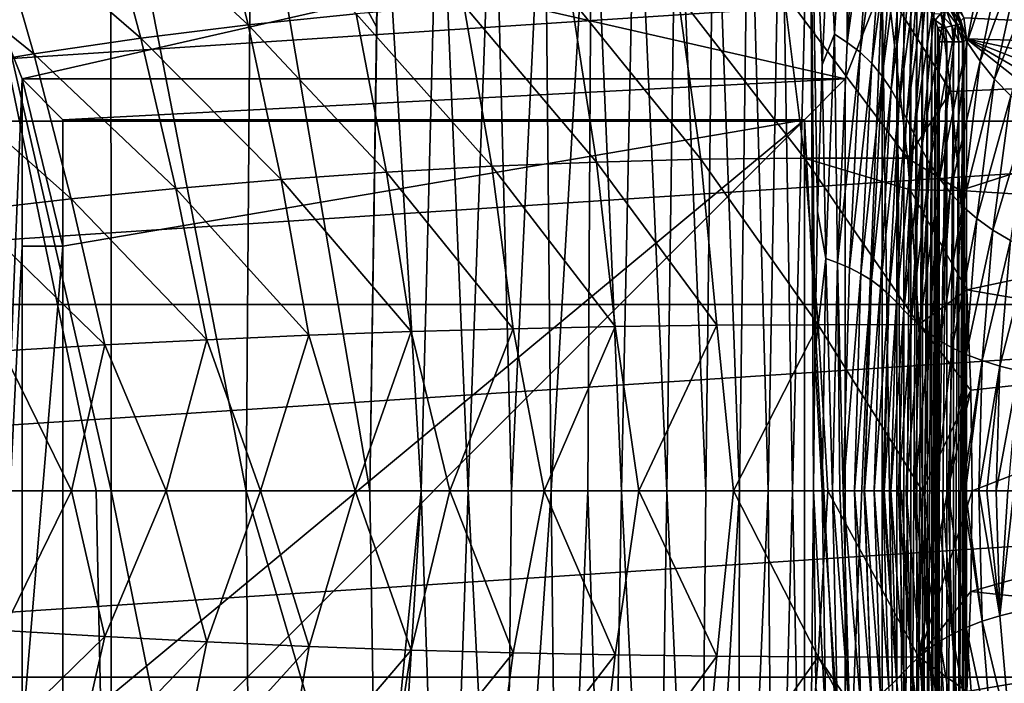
# Model space of a CAD drawing. Header units: metres. Extents: x -59 to 113, y -107 to 107.
# Tile 86 of 192: x -5 to 7, y -2 to 6. Entities that reach past the tile are written whole.
import ezdxf

# ---------------------------------------------------------------- set-up
doc = ezdxf.new("R2010")
doc.units = ezdxf.units.M
doc.layers.add('solid_20_382_333_XXX', color=7, linetype='CONTINUOUS')

msp = doc.modelspace()

# ---------------------------------------------------------------- linework, layer by layer
at = {"layer": 'solid_20_382_333_XXX'}
for points in [[(-2.232176, 8.532319, -61.717365), (-0.749808, 14.537844, -61.649658), (-0.695165, 5.681485, -61.710922)], [(-0.687864, 6.229946, -61.708481), (-0.695165, 5.681485, -61.710922), (-0.749808, 14.537844, -61.649658)], [(-5.91381, 8.532319, -61.726742), (-4.140665, 0, -61.749313), (-5.876567, 0, -61.750092)], [(-5.91381, 8.532319, -61.726742), (-3.957916, 0, -61.748997), (-4.140665, 0, -61.749313)], [(-5.91381, 8.532319, -61.726742), (-3.961087, 8.532319, -61.725414), (-3.957916, 0, -61.748997)], [(-3.961087, 8.532319, -61.725414), (-2.299573, 0, -61.742104), (-3.957916, 0, -61.748997)], [(-3.961087, 8.532319, -61.725414), (-2.232176, 8.532319, -61.717365), (-2.299573, 0, -61.742104)], [(-2.232176, 8.532319, -61.717365), (-0.78213, 0, -61.723938), (-2.299573, 0, -61.742104)], [(-2.232176, 8.532319, -61.717365), (-0.695165, 5.681485, -61.710922), (-0.78213, 0, -61.723938)], [(-0.659505, 8.50794, -61.696117), (-0.15432, 0, -61.709385), (-0.78213, 0, -61.723938)], [(-0.687864, 6.229946, -61.708481), (-0.659505, 8.50794, -61.696117), (-0.78213, 0, -61.723938)], [(0.062718, 8.532366, -61.676239), (-0.15432, 0, -61.709385), (-0.659505, 8.50794, -61.696117)], [(0.062718, 8.532366, -61.676239), (0.422651, 0, -61.689697), (-0.15432, 0, -61.709385)], [(0.735435, 8.532366, -61.647831), (0.422651, 0, -61.689697), (0.062718, 8.532366, -61.676239)], [(0.735435, 8.532366, -61.647831), (0.953947, 0, -61.664074), (0.422651, 0, -61.689697)], [(1.361336, 8.532366, -61.608665), (0.953947, 0, -61.664074), (0.735435, 8.532366, -61.647831)], [(1.361336, 8.532366, -61.608665), (1.443486, 0, -61.631847), (0.953947, 0, -61.664074)], [(1.942788, 8.532366, -61.556664), (1.443486, 0, -61.631847), (1.361336, 8.532366, -61.608665)], [(1.942788, 8.532366, -61.556664), (1.893933, 0, -61.59256), (1.443486, 0, -61.631847)], [(1.942788, 8.532366, -61.556664), (2.307336, 0, -61.546001), (1.893933, 0, -61.59256)], [(2.482159, 8.532366, -61.489742), (2.307336, 0, -61.546001), (1.942788, 8.532366, -61.556664)], [(2.482159, 8.532366, -61.489742), (2.861471, 0, -61.462654), (2.307336, 0, -61.546001)], [(2.981699, 8.532366, -61.405529), (2.861471, 0, -61.462654), (2.482159, 8.532366, -61.489742)], [(2.981699, 8.532366, -61.405529), (3.341004, 0, -61.36367), (2.861471, 0, -61.462654)], [(3.443386, 8.532366, -61.300972), (3.341004, 0, -61.36367), (2.981699, 8.532366, -61.405529)], [(3.443386, 8.532366, -61.300972), (3.752536, 0, -61.250778), (3.341004, 0, -61.36367)], [(3.869161, 8.532366, -61.17292), (3.752536, 0, -61.250778), (3.443386, 8.532366, -61.300972)], [(3.869161, 8.532366, -61.17292), (4.104082, 0, -61.126583), (3.752536, 0, -61.250778)], [(4.260967, 8.532366, -61.01823), (4.104082, 0, -61.126583), (3.869161, 8.532366, -61.17292)], [(4.260967, 8.532366, -61.01823), (4.404377, 0, -60.993828), (4.104082, 0, -61.126583)], [(4.620745, 8.532366, -60.833755), (4.404377, 0, -60.993828), (4.260967, 8.532366, -61.01823)], [(4.620745, 8.532366, -60.833755), (4.662276, 0, -60.854687), (4.404377, 0, -60.993828)], [(4.676368, 1.671723, -60.844517), (4.662276, 0, -60.854687), (4.620745, 8.532366, -60.833755)], [(4.710359, 3.424298, -60.818211), (4.676368, 1.671723, -60.844517), (4.620745, 8.532366, -60.833755)], [(4.768489, 5.22418, -60.771717), (4.710359, 3.424298, -60.818211), (4.620745, 8.532366, -60.833755)], [(4.85269, 7.037788, -60.701401), (4.768489, 5.22418, -60.771717), (4.620745, 8.532366, -60.833755)], [(4.917165, 5.599208, -60.67284), (4.85269, 7.037788, -60.701401), (5.072879, 8.251957, -60.532982)], [(4.917165, 5.599208, -60.67284), (5.072879, 8.251957, -60.532982), (5.075727, 5.498427, -60.569748)], [(5.072879, 8.251957, -60.532982), (5.245207, 8.112399, -60.414082), (5.075727, 5.498427, -60.569748)], [(5.075727, 5.498427, -60.569748), (5.245207, 8.112399, -60.414082), (5.411202, 7.943357, -60.298931)], [(5.075727, 5.498427, -60.569748), (5.411202, 7.943357, -60.298931), (5.23272, 5.377529, -60.466118)], [(5.23272, 5.377529, -60.466118), (5.411202, 7.943357, -60.298931), (5.559348, 7.748649, -60.196404)], [(5.23272, 5.377529, -60.466118), (5.559348, 7.748649, -60.196404), (5.376536, 5.239119, -60.370533)], [(5.376536, 5.239119, -60.370533), (5.559348, 7.748649, -60.196404), (5.687419, 7.532216, -60.109894)], [(6.287785, 6.005692, -59.846714), (6.740188, 7.649765, -59.561844), (6.409807, 5.749897, -59.819901)], [(6.409807, 5.749897, -59.819901), (6.740188, 7.649765, -59.561844), (6.894372, 7.337602, -59.537601)], [(-2.743186, 7.592177, 31.77519), (-4.084688, 7.375442, 31.738485), (-2.273633, 5.712402, 31.824383)], [(-2.743186, 7.592177, 31.77519), (-2.273633, 5.712402, 31.824383), (-0.951032, 5.847667, 31.860949)], [(5.376536, 5.239119, -60.370533), (5.687419, 7.532216, -60.109894), (5.503567, 5.085957, -60.286919)], [(5.503567, 5.085957, -60.286919), (5.687419, 7.532216, -60.109894), (5.796994, 7.297888, -60.04023)], [(5.540299, 6.540146, 14.8), (19.214075, 7.607193, 14.8), (20.015909, 5.1394, 14.8)], [(-4.084688, 7.375442, 31.738485), (-5.416942, 7.122816, 31.70034), (-3.593472, 5.548543, 31.786182)], [(-4.084688, 7.375442, 31.738485), (-3.593472, 5.548543, 31.786182), (-2.273633, 5.712402, 31.824383)], [(5.503567, 5.085957, -60.286919), (5.796994, 7.297888, -60.04023), (5.613694, 4.920604, -60.216969)], [(5.613694, 4.920604, -60.216969), (5.796994, 7.297888, -60.04023), (5.894618, 7.050087, -59.984795)], [(6.409807, 5.749897, -59.819901), (6.894372, 7.337602, -59.537601), (6.547829, 5.502957, -59.791893)], [(6.547829, 5.502957, -59.791893), (6.894372, 7.337602, -59.537601), (7.064649, 7.038932, -59.511726)], [(-5.416942, 7.122816, 31.70034), (-6.735368, 6.835881, 31.660927), (-4.906827, 5.357079, 31.746483)], [(-5.416942, 7.122816, 31.70034), (-4.906827, 5.357079, 31.746483), (-3.593472, 5.548543, 31.786182)], [(4.917165, 5.599208, -60.67284), (4.768489, 5.22418, -60.771717), (4.85269, 7.037788, -60.701401)], [(5.613694, 4.920604, -60.216969), (5.894618, 7.050087, -59.984795), (5.711762, 4.746059, -60.159149)], [(5.711762, 4.746059, -60.159149), (5.894618, 7.050087, -59.984795), (5.986961, 6.793032, -59.940701)], [(6.547829, 5.502957, -59.791893), (7.064649, 7.038932, -59.511726), (6.704335, 5.267737, -59.760834)], [(6.704335, 5.267737, -59.760834), (7.064649, 7.038932, -59.511726), (7.252957, 6.756781, -59.482353)], [(-6.735368, 6.835881, 31.660927), (-6.209942, 5.139242, 31.705433), (-4.906827, 5.357079, 31.746483)], [(5.711762, 4.746059, -60.159149), (5.986961, 6.793032, -59.940701), (5.80301, 4.565091, -60.111553)], [(5.80301, 4.565091, -60.111553), (5.986961, 6.793032, -59.940701), (6.079963, 6.530768, -59.904842)], [(10.686326, 6.774121, 32.091457), (6.199225, 6.105289, 32.029915), (10.849523, 5.089577, 32.136124)], [(-16.917538, 4.53318, 8.4), (16.917538, 4.53318, 8.4), (16.181108, 6.702573, 8.4)], [(-16.917538, 4.53318, 8.4), (16.181108, 6.702573, 8.4), (-16.181108, 6.702573, 8.4)], [(6.704335, 5.267737, -59.760834), (7.252957, 6.756781, -59.482353), (6.881977, 5.04701, -59.724834)], [(6.881977, 5.04701, -59.724834), (7.252957, 6.756781, -59.482353), (7.46094, 6.493872, -59.447895)], [(5.540299, 6.540146, 14.8), (20.015909, 5.1394, 14.8), (5.799235, 6.506042, 14.8)], [(5.80301, 4.565091, -60.111553), (6.079963, 6.530768, -59.904842), (5.892982, 4.380479, -60.071648)], [(5.892982, 4.380479, -60.071648), (6.079963, 6.530768, -59.904842), (6.178955, 6.267114, -59.874298)], [(5.799235, 6.506042, 14.8), (20.015909, 5.1394, 14.8), (6.040351, 6.406137, 14.8)], [(6.040351, 6.406137, 14.8), (20.015909, 5.1394, 14.8), (6.247313, 6.247313, 14.8)], [(6.881977, 5.04701, -59.724834), (7.46094, 6.493872, -59.447895), (7.08212, 4.843347, -59.682533)], [(-5.05, 5.05, 12.5), (-5.505294, -6.205191, 12.5), (-5.505278, 6.20519, 12.5)], [(-5.05, 5.05, 12.5), (-5.505278, 6.20519, 12.5), (0.000007, 6.205191, 12.5)], [(5.05, 5.05, 12.5), (-5.05, 5.05, 12.5), (0.000007, 6.205191, 12.5)], [(-0.78213, 0, -61.723938), (-0.695165, 5.681485, -61.710922), (-0.687864, 6.229946, -61.708481)], [(5.05, 5.05, 12.5), (0.000007, 6.205191, 12.5), (5.505294, 6.20519, 12.5)], [(5.05, -5.05, 12.5), (5.505294, 6.20519, 12.5), (5.505277, -6.205191, 12.5)], [(5.05, -5.05, 12.5), (5.05, 5.05, 12.5), (5.505294, 6.20519, 12.5)], [(5.505294, 6.20519, 12.5), (5.683978, -6.182008, 12.5), (5.505277, -6.205191, 12.5)], [(5.505294, 6.20519, 12.5), (5.683992, 6.182003, 12.5), (5.683978, -6.182008, 12.5)], [(5.683992, 6.182003, 12.5), (5.77121, -6.152723, 12.5), (5.683978, -6.182008, 12.5)], [(5.683992, 6.182003, 12.5), (5.771224, 6.152717, 12.5), (5.77121, -6.152723, 12.5)], [(5.892982, 4.380479, -60.071648), (6.178955, 6.267114, -59.874298), (5.987103, 4.194854, -60.036858)], [(5.987103, 4.194854, -60.036858), (6.178955, 6.267114, -59.874298), (6.287785, 6.005692, -59.846714)], [(6.247313, 6.247313, 14.8), (20.015909, 5.1394, 14.8), (6.406137, 6.040351, 14.8)], [(2.997885, 6.085259, 31.960253), (1.688245, 6.033546, 31.92893), (3.280665, 4.064789, 31.999832)], [(4.296169, 6.11022, 31.989737), (2.997885, 6.085259, 31.960253), (4.552671, 4.080415, 32.030056)], [(2.997885, 6.085259, 31.960253), (3.280665, 4.064789, 31.999832), (4.552671, 4.080415, 32.030056)], [(4.296169, 6.11022, 31.989737), (4.552671, 4.080415, 32.030056), (5.813365, 4.078732, 32.05846)], [(5.579572, 6.109039, 32.017334), (4.296169, 6.11022, 31.989737), (5.813365, 4.078732, 32.05846)], [(6.346568, 4.896701, 32.056824), (5.579572, 6.109039, 32.017334), (5.813365, 4.078732, 32.05846)], [(6.346568, 4.896701, 32.056824), (6.199225, 6.105289, 32.029915), (5.579572, 6.109039, 32.017334)], [(5.771224, 6.152717, 12.5), (5.854236, 6.112019, 12.5), (5.77121, -6.152723, 12.5)], [(5.854236, 6.112019, 12.5), (5.854223, -6.112026, 12.5), (5.77121, -6.152723, 12.5)], [(5.854236, 6.112019, 12.5), (5.931072, 6.060804, 12.5), (5.854223, -6.112026, 12.5)], [(5.931072, 6.060804, 12.5), (5.931062, -6.060812, 12.5), (5.854223, -6.112026, 12.5)], [(5.931072, 6.060804, 12.5), (6.000214, 6.000205, 12.5), (5.931062, -6.060812, 12.5)], [(10.849523, 5.089577, 32.136124), (6.199225, 6.105289, 32.029915), (6.346568, 4.896701, 32.056824)], [(0.370767, 5.954532, 31.895813), (-0.951032, 5.847667, 31.860949), (0.712844, 3.979037, 31.934076)], [(1.688245, 6.033546, 31.92893), (0.370767, 5.954532, 31.895813), (1.999885, 4.031144, 31.967827)], [(0.370767, 5.954532, 31.895813), (0.712844, 3.979037, 31.934076), (1.999885, 4.031144, 31.967827)], [(1.688245, 6.033546, 31.92893), (1.999885, 4.031144, 31.967827), (3.280665, 4.064789, 31.999832)], [(6.000214, 6.000205, 12.5), (6.000205, -6.000214, 12.5), (5.931062, -6.060812, 12.5)], [(5.987103, 4.194854, -60.036858), (6.287785, 6.005692, -59.846714), (6.08986, 4.010765, -60.004879)], [(6.000214, 6.000205, 12.5), (6.060812, 5.931062, 12.5), (6.000205, -6.000214, 12.5)], [(6.060812, 5.931062, 12.5), (6.060804, -5.931073, 12.5), (6.000205, -6.000214, 12.5)], [(6.060812, 5.931062, 12.5), (6.112026, 5.854223, 12.5), (6.060804, -5.931073, 12.5)], [(6.08986, 4.010765, -60.004879), (6.287785, 6.005692, -59.846714), (6.409807, 5.749897, -59.819901)], [(6.352986, 5.913523, 12.621282), (6.391844, 5.932235, 12.703585), (6.464614, 5.724254, 12.703585)], [(6.391844, 5.932235, 12.703585), (6.371172, 6.005203, 12.792849), (6.471062, 5.764063, 12.793589)], [(6.506042, 5.799235, 14.8), (6.471062, 5.764063, 12.793589), (6.371172, 6.005203, 12.792849)], [(6.464614, 5.724254, 12.703585), (6.391844, 5.932235, 12.703585), (6.471062, 5.764063, 12.793589)], [(6.406137, 6.040351, 14.8), (20.015909, 5.1394, 14.8), (6.506042, 5.799235, 14.8)], [(-0.951032, 5.847667, 31.860949), (-2.273633, 5.712402, 31.824383), (-0.577943, 3.908028, 31.898613)], [(-0.951032, 5.847667, 31.860949), (-0.577943, 3.908028, 31.898613), (0.712844, 3.979037, 31.934076)], [(6.112026, 5.854223, 12.5), (6.112019, -5.854236, 12.5), (6.060804, -5.931073, 12.5)], [(6.112026, 5.854223, 12.5), (6.152723, 5.77121, 12.5), (6.112019, -5.854236, 12.5)], [(6.218515, 5.848769, 12.51436), (6.152723, 5.77121, 12.5), (6.112026, 5.854223, 12.5)], [(6.218515, 5.848769, 12.51436), (6.277057, 5.681451, 12.51436), (6.152723, 5.77121, 12.5)], [(6.357982, 5.699919, 12.556123), (6.218515, 5.848769, 12.51436), (6.293301, 5.884782, 12.556123)], [(6.357982, 5.699919, 12.556123), (6.277057, 5.681451, 12.51436), (6.218515, 5.848769, 12.51436)], [(6.293301, 5.884782, 12.556123), (6.352986, 5.913523, 12.621282), (6.422566, 5.714658, 12.621282)], [(6.357982, 5.699919, 12.556123), (6.293301, 5.884782, 12.556123), (6.422566, 5.714658, 12.621282)], [(6.422566, 5.714658, 12.621282), (6.352986, 5.913523, 12.621282), (6.464614, 5.724254, 12.703585)], [(6.506042, 5.799235, 14.8), (6.540147, 5.540299, 14.8), (6.471062, 5.764063, 12.793589)], [(6.506042, 5.799235, 14.8), (20.015909, 5.1394, 14.8), (6.540147, 5.540299, 14.8)], [(-2.273633, 5.712402, 31.824383), (-3.593472, 5.548543, 31.786182), (-1.869962, 3.817675, 31.861473)], [(-2.273633, 5.712402, 31.824383), (-1.869962, 3.817675, 31.861473), (-0.577943, 3.908028, 31.898613)], [(6.08986, 4.010765, -60.004879), (6.409807, 5.749897, -59.819901), (6.20553, 3.830663, -59.973408)], [(6.152723, 5.77121, 12.5), (6.152717, -5.771224, 12.5), (6.112019, -5.854236, 12.5)], [(6.152723, 5.77121, 12.5), (6.182008, 5.683978, 12.5), (6.152717, -5.771224, 12.5)], [(6.182008, 5.683978, 12.5), (6.182003, -5.683992, 12.5), (6.152717, -5.771224, 12.5)], [(6.277057, 5.681451, 12.51436), (6.182008, 5.683978, 12.5), (6.152723, 5.77121, 12.5)], [(6.182008, 5.683978, 12.5), (6.205191, 5.505277, 12.5), (6.182003, -5.683992, 12.5)], [(6.296898, 5.505302, 12.51436), (6.205191, 5.505277, 12.5), (6.182008, 5.683978, 12.5)], [(6.277057, 5.681451, 12.51436), (6.296898, 5.505302, 12.51436), (6.182008, 5.683978, 12.5)], [(6.20553, 3.830663, -59.973408), (6.409807, 5.749897, -59.819901), (6.547829, 5.502957, -59.791893)], [(6.357982, 5.699919, 12.556123), (6.379902, 5.505298, 12.556124), (6.277057, 5.681451, 12.51436)], [(6.277057, 5.681451, 12.51436), (6.379902, 5.505298, 12.556124), (6.296898, 5.505302, 12.51436)], [(6.357982, 5.699919, 12.556123), (6.422566, 5.714658, 12.621282), (6.446146, 5.505295, 12.621282)], [(6.357982, 5.699919, 12.556123), (6.446146, 5.505295, 12.621282), (6.379902, 5.505298, 12.556124)], [(6.422566, 5.714658, 12.621282), (6.464614, 5.724254, 12.703585), (6.489275, 5.505293, 12.703585)], [(6.422566, 5.714658, 12.621282), (6.489275, 5.505293, 12.703585), (6.446146, 5.505295, 12.621282)], [(6.464614, 5.724254, 12.703585), (6.471062, 5.764063, 12.793589), (6.505145, 5.505297, 12.794765)], [(6.464614, 5.724254, 12.703585), (6.505145, 5.505297, 12.794765), (6.489275, 5.505293, 12.703585)], [(6.471062, 5.764063, 12.793589), (6.540147, 5.540299, 14.8), (6.505145, 5.505297, 12.794765)], [(4.812967, 2.850218, -60.757767), (4.768489, 5.22418, -60.771717), (4.917165, 5.599208, -60.67284)], [(4.812967, 2.850218, -60.757767), (4.917165, 5.599208, -60.67284), (4.956368, 2.79655, -60.6674)], [(4.917165, 5.599208, -60.67284), (5.075727, 5.498427, -60.569748), (4.956368, 2.79655, -60.6674)], [(-3.593472, 5.548543, 31.786182), (-4.906827, 5.357079, 31.746483), (-3.160657, 3.707811, 31.822708)], [(-3.593472, 5.548543, 31.786182), (-3.160657, 3.707811, 31.822708), (-1.869962, 3.817675, 31.861473)], [(4.956368, 2.79655, -60.6674), (5.075727, 5.498427, -60.569748), (5.23272, 5.377529, -60.466118)], [(6.205191, 5.505277, 12.5), (6.205191, -0.000008, 12.5), (6.182003, -5.683992, 12.5)], [(6.296898, 5.505302, 12.51436), (6.205191, -5.505294, 12.5), (6.205191, -0.000008, 12.5)], [(6.296898, 5.505302, 12.51436), (6.296898, -5.505303, 12.51436), (6.205191, -5.505294, 12.5)], [(6.296898, 5.505302, 12.51436), (6.205191, -0.000008, 12.5), (6.205191, 5.505277, 12.5)], [(6.20553, 3.830663, -59.973408), (6.547829, 5.502957, -59.791893), (6.337828, 3.656915, -59.940353)], [(6.296898, 5.505302, 12.51436), (6.379902, 5.505298, 12.556124), (6.296898, -5.505303, 12.51436)], [(6.379902, 5.505298, 12.556124), (6.379902, -5.505299, 12.556124), (6.296898, -5.505303, 12.51436)], [(6.337828, 3.656915, -59.940353), (6.547829, 5.502957, -59.791893), (6.704335, 5.267737, -59.760834)], [(6.379902, 5.505298, 12.556124), (6.446146, 5.505295, 12.621282), (6.379902, -5.505299, 12.556124)], [(6.446146, 5.505295, 12.621282), (6.446146, -5.505296, 12.621282), (6.379902, -5.505299, 12.556124)], [(6.446146, 5.505295, 12.621282), (6.489275, 5.505293, 12.703585), (6.446146, -5.505296, 12.621282)], [(6.489275, 5.505293, 12.703585), (6.489275, -5.505294, 12.703585), (6.446146, -5.505296, 12.621282)], [(6.505145, 5.505297, 12.794765), (6.505145, -5.505298, 12.794765), (6.489275, -5.505294, 12.703585)], [(6.489275, 5.505293, 12.703585), (6.505145, 5.505297, 12.794765), (6.489275, -5.505294, 12.703585)], [(6.505145, 5.505297, 12.794765), (6.540147, 5.540299, 14.8), (6.540147, -5.540299, 14.8)], [(6.505145, 5.505297, 12.794765), (6.540147, -5.540299, 14.8), (6.505145, -5.505298, 12.794765)], [(6.540147, 5.540299, 14.8), (20.015909, 5.1394, 14.8), (20.502197, 2.590372, 14.8)], [(6.540147, 5.540299, 14.8), (20.502197, 2.590372, 14.8), (20.665195, 0, 14.8)], [(6.540147, 5.540299, 14.8), (20.665195, 0, 14.8), (20.502197, -2.590372, 14.8)], [(6.540147, 5.540299, 14.8), (20.502197, -2.590372, 14.8), (20.015909, -5.139401, 14.8)], [(6.540147, 5.540299, 14.8), (20.015909, -5.139401, 14.8), (6.540147, -5.540299, 14.8)], [(-4.906827, 5.357079, 31.746483), (-6.209942, 5.139242, 31.705433), (-4.447339, 3.57912, 31.782419)], [(-4.906827, 5.357079, 31.746483), (-4.447339, 3.57912, 31.782419), (-3.160657, 3.707811, 31.822708)], [(4.956368, 2.79655, -60.6674), (5.23272, 5.377529, -60.466118), (5.103797, 2.73301, -60.572468)], [(5.103797, 2.73301, -60.572468), (5.23272, 5.377529, -60.466118), (5.376536, 5.239119, -60.370533)], [(4.812967, 2.850218, -60.757767), (4.710359, 3.424298, -60.818211), (4.768489, 5.22418, -60.771717)], [(5.103797, 2.73301, -60.572468), (5.376536, 5.239119, -60.370533), (5.243772, 2.660822, -60.481056)], [(5.243772, 2.660822, -60.481056), (5.376536, 5.239119, -60.370533), (5.503567, 5.085957, -60.286919)], [(6.337828, 3.656915, -59.940353), (6.704335, 5.267737, -59.760834), (6.489701, 3.491722, -59.903839)], [(6.489701, 3.491722, -59.903839), (6.704335, 5.267737, -59.760834), (6.881977, 5.04701, -59.724834)], [(-6.209942, 5.139242, 31.705433), (-5.727295, 3.432454, 31.740721), (-4.447339, 3.57912, 31.782419)], [(5.243772, 2.660822, -60.481056), (5.503567, 5.085957, -60.286919), (5.371265, 2.581392, -60.397663)], [(5.371265, 2.581392, -60.397663), (5.503567, 5.085957, -60.286919), (5.613694, 4.920604, -60.216969)], [(10.849523, 5.089577, 32.136124), (6.346568, 4.896701, 32.056824), (6.461351, 3.682934, 32.077789)], [(10.849523, 5.089577, 32.136124), (6.461351, 3.682934, 32.077789), (10.951387, 3.399041, 32.167759)], [(-5.05, 3, 12.5), (-5.505294, -6.205191, 12.5), (-5.05, 5.05, 12.5)], [(-4.55, 4.55, 13), (-5.05, 5.05, 12.5), (5.05, 5.05, 12.5)], [(-4.55, 3, 13), (-5.05, 3, 12.5), (-5.05, 5.05, 12.5)], [(-4.55, 3, 13), (-5.05, 5.05, 12.5), (-4.55, 4.55, 13)], [(-4.55, 4.55, 13), (5.05, 5.05, 12.5), (4.55, 4.55, 13)], [(4.55, 4.55, 13), (5.05, 5.05, 12.5), (5.05, -5.05, 12.5)], [(6.489701, 3.491722, -59.903839), (6.881977, 5.04701, -59.724834), (6.663949, 3.337242, -59.862045)], [(6.663949, 3.337242, -59.862045), (6.881977, 5.04701, -59.724834), (7.08212, 4.843347, -59.682533)], [(5.371265, 2.581392, -60.397663), (5.613694, 4.920604, -60.216969), (5.484319, 2.495867, -60.324917)], [(5.484319, 2.495867, -60.324917), (5.613694, 4.920604, -60.216969), (5.711762, 4.746059, -60.159149)], [(6.461351, 3.682934, 32.077789), (6.346568, 4.896701, 32.056824), (5.813365, 4.078732, 32.05846)], [(6.663949, 3.337242, -59.862045), (7.08212, 4.843347, -59.682533), (6.861078, 3.195504, -59.813957)], [(6.861078, 3.195504, -59.813957), (7.08212, 4.843347, -59.682533), (7.305067, 4.659338, -59.632854)], [(5.484319, 2.495867, -60.324917), (5.711762, 4.746059, -60.159149), (5.585868, 2.405736, -60.26252)], [(5.585868, 2.405736, -60.26252), (5.711762, 4.746059, -60.159149), (5.80301, 4.565091, -60.111553)], [(6.861078, 3.195504, -59.813957), (7.305067, 4.659338, -59.632854), (7.08014, 3.068558, -59.75898)], [(-17.36451, 2.286179, 8.4), (17.36451, 2.286179, 8.4), (16.917538, 4.53318, 8.4)], [(-17.36451, 2.286179, 8.4), (16.917538, 4.53318, 8.4), (-16.917538, 4.53318, 8.4)], [(4.55, 4.55, 14.8), (-4.55, -4.55, 14.8), (-4.55, -3, 14.8)], [(-4.55, 3, 14.8), (4.55, 4.55, 14.8), (-4.55, -3, 14.8)], [(4.55, 4.55, 14.8), (4.55, -4.55, 14.8), (-4.55, -4.55, 14.8)], [(-4.55, 4.55, 14.8), (4.55, 4.55, 13), (4.55, 4.55, 14.8)], [(-4.55, 4.55, 14.8), (4.55, 4.55, 14.8), (-4.55, 3, 14.8)], [(-4.55, 4.55, 14.8), (-4.55, 4.55, 13), (4.55, 4.55, 13)], [(-4.55, 4.55, 14.8), (-4.55, 3, 13), (-4.55, 4.55, 13)], [(-4.55, 4.55, 14.8), (-4.55, 3, 14.8), (-4.55, 3, 13)], [(4.55, 4.55, 13), (5.05, -5.05, 12.5), (4.55, -4.55, 13)], [(4.55, 4.55, 14.8), (4.55, -4.55, 13), (4.55, -4.55, 14.8)], [(4.55, 4.55, 13), (4.55, -4.55, 13), (4.55, 4.55, 14.8)], [(5.585868, 2.405736, -60.26252), (5.80301, 4.565091, -60.111553), (5.679528, 2.312241, -60.209702)], [(5.679528, 2.312241, -60.209702), (5.80301, 4.565091, -60.111553), (5.892982, 4.380479, -60.071648)], [(5.679528, 2.312241, -60.209702), (5.892982, 4.380479, -60.071648), (5.770356, 2.216747, -60.164574)], [(5.770356, 2.216747, -60.164574), (5.892982, 4.380479, -60.071648), (5.987103, 4.194854, -60.036858)], [(5.770356, 2.216747, -60.164574), (5.987103, 4.194854, -60.036858), (5.863804, 2.120518, -60.124931)], [(5.863804, 2.120518, -60.124931), (5.987103, 4.194854, -60.036858), (6.08986, 4.010765, -60.004879)], [(1.999885, 4.031144, 31.967827), (0.712844, 3.979037, 31.934076), (2.22784, 2.013236, 31.992191)], [(3.280665, 4.064789, 31.999832), (1.999885, 4.031144, 31.967827), (3.475063, 2.029548, 32.024147)], [(1.999885, 4.031144, 31.967827), (2.22784, 2.013236, 31.992191), (3.475063, 2.029548, 32.024147)], [(4.552671, 4.080415, 32.030056), (3.280665, 4.064789, 31.999832), (4.717328, 2.036807, 32.054447)], [(3.280665, 4.064789, 31.999832), (3.475063, 2.029548, 32.024147), (4.717328, 2.036807, 32.054447)], [(4.552671, 4.080415, 32.030056), (4.717328, 2.036807, 32.054447), (5.953118, 2.039259, 32.083042)], [(5.847445, 3.688251, 32.064453), (4.552671, 4.080415, 32.030056), (5.953118, 2.039259, 32.083042)], [(5.847445, 3.688251, 32.064453), (5.813365, 4.078732, 32.05846), (4.552671, 4.080415, 32.030056)], [(6.461351, 3.682934, 32.077789), (5.813365, 4.078732, 32.05846), (5.847445, 3.688251, 32.064453)], [(5.863804, 2.120518, -60.124931), (6.08986, 4.010765, -60.004879), (5.964952, 2.024812, -60.088516)], [(5.964952, 2.024812, -60.088516), (6.08986, 4.010765, -60.004879), (6.20553, 3.830663, -59.973408)], [(-0.577943, 3.908028, 31.898613), (-1.869962, 3.817675, 31.861473), (-0.276139, 1.952421, 31.923391)], [(0.712844, 3.979037, 31.934076), (-0.577943, 3.908028, 31.898613), (0.976995, 1.987613, 31.958599)], [(-0.577943, 3.908028, 31.898613), (-0.276139, 1.952421, 31.923391), (0.976995, 1.987613, 31.958599)], [(0.712844, 3.979037, 31.934076), (0.976995, 1.987613, 31.958599), (2.22784, 2.013236, 31.992191)], [(-1.869962, 3.817675, 31.861473), (-3.160657, 3.707811, 31.822708), (-1.530225, 1.907404, 31.886585)], [(-1.869962, 3.817675, 31.861473), (-1.530225, 1.907404, 31.886585), (-0.276139, 1.952421, 31.923391)], [(5.964952, 2.024812, -60.088516), (6.20553, 3.830663, -59.973408), (6.078887, 1.930866, -60.052879)], [(6.078887, 1.930866, -60.052879), (6.20553, 3.830663, -59.973408), (6.337828, 3.656915, -59.940353)], [(-3.160657, 3.707811, 31.822708), (-4.447339, 3.57912, 31.782419), (-2.783903, 1.852457, 31.848211)], [(-3.160657, 3.707811, 31.822708), (-2.783903, 1.852457, 31.848211), (-1.530225, 1.907404, 31.886585)], [(6.543562, 2.462914, 32.092804), (5.847445, 3.688251, 32.064453), (5.953118, 2.039259, 32.083042)], [(6.543562, 2.462914, 32.092804), (6.461351, 3.682934, 32.077789), (5.847445, 3.688251, 32.064453)], [(6.078887, 1.930866, -60.052879), (6.337828, 3.656915, -59.940353), (6.21006, 1.839888, -60.015755)], [(6.21006, 1.839888, -60.015755), (6.337828, 3.656915, -59.940353), (6.489701, 3.491722, -59.903839)], [(10.951387, 3.399041, 32.167759), (6.461351, 3.682934, 32.077789), (6.543562, 2.462914, 32.092804)], [(-4.447339, 3.57912, 31.782419), (-5.727295, 3.432454, 31.740721), (-4.035732, 1.787933, 31.808327)], [(-4.447339, 3.57912, 31.782419), (-4.035732, 1.787933, 31.808327), (-2.783903, 1.852457, 31.848211)], [(-5.727295, 3.432454, 31.740721), (-5.284257, 1.714269, 31.766994), (-4.035732, 1.787933, 31.808327)], [(4.812967, 2.850218, -60.757767), (4.676368, 1.671723, -60.844517), (4.710359, 3.424298, -60.818211)], [(6.21006, 1.839888, -60.015755), (6.489701, 3.491722, -59.903839), (6.361538, 1.75304, -59.97522)], [(6.361538, 1.75304, -59.97522), (6.489701, 3.491722, -59.903839), (6.663949, 3.337242, -59.862045)], [(10.951387, 3.399041, 32.167759), (6.543562, 2.462914, 32.092804), (10.991921, 1.702516, 32.186363)], [(6.361538, 1.75304, -59.97522), (6.663949, 3.337242, -59.862045), (6.535896, 1.671479, -59.929504)], [(6.535896, 1.671479, -59.929504), (6.663949, 3.337242, -59.862045), (6.861078, 3.195504, -59.813957)], [(6.535896, 1.671479, -59.929504), (6.861078, 3.195504, -59.813957), (6.7324, 1.596273, -59.877964)], [(6.7324, 1.596273, -59.877964), (6.861078, 3.195504, -59.813957), (7.08014, 3.068558, -59.75898)], [(6.7324, 1.596273, -59.877964), (7.08014, 3.068558, -59.75898), (6.948465, 1.528519, -59.820545)], [(6.948465, 1.528519, -59.820545), (7.08014, 3.068558, -59.75898), (7.31539, 2.95852, -59.698151)], [(-5.05, 3, 12.5), (-5.05, -3, 12.5), (-5.505294, -6.205191, 12.5)], [(-5.05, -3, 14.8), (-5.05, -3, 12.5), (-5.05, 3, 12.5)], [(-5.05, 3, 14.8), (-5.05, -3, 14.8), (-5.05, 3, 12.5)], [(-4.55, 3, 14.8), (-5.05, 3, 14.8), (-5.05, 3, 12.5)], [(-4.55, 3, 14.8), (-5.05, 3, 12.5), (-4.55, 3, 13)], [(-4.55, 3, 14.8), (-5.05, -3, 14.8), (-5.05, 3, 14.8)], [(-4.55, 3, 14.8), (-4.55, -3, 14.8), (-5.05, -3, 14.8)], [(6.948465, 1.528519, -59.820545), (7.31539, 2.95852, -59.698151), (7.176855, 1.469321, -59.758854)], [(4.812967, 2.850218, -60.757767), (4.768819, -0.000006, -60.790058), (4.676368, 1.671723, -60.844517)], [(4.812967, 2.850218, -60.757767), (4.895403, -0.000037, -60.71093), (4.768819, -0.000006, -60.790058)], [(4.812967, 2.850218, -60.757767), (4.956368, 2.79655, -60.6674), (4.895403, -0.000037, -60.71093)], [(4.956368, 2.79655, -60.6674), (4.983683, -0.000081, -60.654659), (4.895403, -0.000037, -60.71093)], [(4.956368, 2.79655, -60.6674), (5.026438, -0.00011, -60.627121), (4.983683, -0.000081, -60.654659)], [(4.956368, 2.79655, -60.6674), (5.103797, 2.73301, -60.572468), (5.026438, -0.00011, -60.627121)], [(5.103797, 2.73301, -60.572468), (5.243772, 2.660822, -60.481056), (5.026438, -0.00011, -60.627121)], [(5.243772, 2.660822, -60.481056), (5.163385, -0.000226, -60.538013), (5.026438, -0.00011, -60.627121)], [(5.243772, 2.660822, -60.481056), (5.371265, 2.581392, -60.397663), (5.163385, -0.000226, -60.538013)], [(5.284369, -0.000362, -60.458645), (5.163385, -0.000226, -60.538013), (5.371265, 2.581392, -60.397663)], [(5.371265, 2.581392, -60.397663), (5.288155, -0.000367, -60.456158), (5.284369, -0.000362, -60.458645)], [(5.371265, 2.581392, -60.397663), (5.484319, 2.495867, -60.324917), (5.288155, -0.000367, -60.456158)], [(5.484319, 2.495867, -60.324917), (5.404892, -0.000532, -60.379936), (5.288155, -0.000367, -60.456158)], [(5.484319, 2.495867, -60.324917), (5.585868, 2.405736, -60.26252), (5.404892, -0.000532, -60.379936)], [(6.593074, 1.235568, 32.101845), (6.543562, 2.462914, 32.092804), (5.953118, 2.039259, 32.083042)], [(10.991921, 1.702516, 32.186363), (6.543562, 2.462914, 32.092804), (6.593074, 1.235568, 32.101845)], [(5.585868, 2.405736, -60.26252), (5.511242, -0.000708, -60.312519), (5.404892, -0.000532, -60.379936)], [(5.585868, 2.405736, -60.26252), (5.526531, -0.000735, -60.303123), (5.511242, -0.000708, -60.312519)], [(5.585868, 2.405736, -60.26252), (5.679528, 2.312241, -60.209702), (5.526531, -0.000735, -60.303123)], [(5.679528, 2.312241, -60.209702), (5.608743, -0.000883, -60.254574), (5.526531, -0.000735, -60.303123)], [(5.679528, 2.312241, -60.209702), (5.770356, 2.216747, -60.164574), (5.608743, -0.000883, -60.254574)], [(17.36451, 2.286179, 8.4), (-17.51436, 0, 8.4), (17.51436, 0, 8.4)], [(-17.36451, 2.286179, 8.4), (-17.51436, 0, 8.4), (17.36451, 2.286179, 8.4)], [(5.770356, 2.216747, -60.164574), (5.70322, -0.001055, -60.204182), (5.608743, -0.000883, -60.254574)], [(5.770356, 2.216747, -60.164574), (5.863804, 2.120518, -60.124931), (5.70322, -0.001055, -60.204182)], [(5.863804, 2.120518, -60.124931), (5.800242, -0.001218, -60.159695), (5.70322, -0.001055, -60.204182)], [(5.863804, 2.120518, -60.124931), (5.964952, 2.024812, -60.088516), (5.800242, -0.001218, -60.159695)], [(-0.276139, 1.952421, 31.923391), (-1.530225, 1.907404, 31.886585), (-0.961785, -0.000003, 31.908506)], [(-0.276139, 1.952421, 31.923391), (-0.961785, -0.000003, 31.908506), (0.198316, -0.000003, 31.942316)], [(0.976995, 1.987613, 31.958599), (-0.276139, 1.952421, 31.923391), (0.198316, -0.000003, 31.942316)], [(0.976995, 1.987613, 31.958599), (0.198316, -0.000003, 31.942316), (1.358451, -0.000003, 31.974781)], [(2.22784, 2.013236, 31.992191), (0.976995, 1.987613, 31.958599), (1.358451, -0.000003, 31.974781)], [(2.22784, 2.013236, 31.992191), (1.358451, -0.000003, 31.974781), (2.518621, -0.000003, 32.005898)], [(3.475063, 2.029548, 32.024147), (2.22784, 2.013236, 31.992191), (2.518621, -0.000003, 32.005898)], [(3.475063, 2.029548, 32.024147), (2.518621, -0.000003, 32.005898), (3.678823, -0.000003, 32.035667)], [(4.717328, 2.036807, 32.054447), (3.475063, 2.029548, 32.024147), (3.678823, -0.000003, 32.035667)], [(4.717328, 2.036807, 32.054447), (3.678823, -0.000003, 32.035667), (4.839055, -0.000003, 32.064091)], [(5.953118, 2.039259, 32.083042), (4.717328, 2.036807, 32.054447), (5.999315, -0.000003, 32.091171)], [(4.717328, 2.036807, 32.054447), (4.839055, -0.000003, 32.064091), (5.999315, -0.000003, 32.091171)], [(5.964952, 2.024812, -60.088516), (5.903401, -0.001367, -60.11977), (5.800242, -0.001218, -60.159695)], [(5.964952, 2.024812, -60.088516), (6.078887, 1.930866, -60.052879), (5.903401, -0.001367, -60.11977)], [(6.593074, 1.235568, 32.101845), (5.953118, 2.039259, 32.083042), (5.999315, -0.000003, 32.091171)], [(-2.783903, 1.852457, 31.848211), (-4.035732, 1.787933, 31.808327), (-3.281875, -0.000003, 31.836847)], [(-2.783903, 1.852457, 31.848211), (-3.281875, -0.000003, 31.836847), (-2.121849, -0.000003, 31.87335)], [(-1.530225, 1.907404, 31.886585), (-2.783903, 1.852457, 31.848211), (-2.121849, -0.000003, 31.87335)], [(-1.530225, 1.907404, 31.886585), (-2.121849, -0.000003, 31.87335), (-0.961785, -0.000003, 31.908506)], [(6.078887, 1.930866, -60.052879), (6.020949, -0.001503, -60.080738), (5.903401, -0.001367, -60.11977)], [(6.078887, 1.930866, -60.052879), (6.21006, 1.839888, -60.015755), (6.020949, -0.001503, -60.080738)], [(6.21006, 1.839888, -60.015755), (6.157116, -0.001624, -60.04039), (6.020949, -0.001503, -60.080738)], [(6.21006, 1.839888, -60.015755), (6.361538, 1.75304, -59.97522), (6.157116, -0.001624, -60.04039)], [(-5.284257, 1.714269, 31.766994), (-5.601816, -0.000003, 31.7598), (-4.441864, -0.000003, 31.798996)], [(-4.035732, 1.787933, 31.808327), (-5.284257, 1.714269, 31.766994), (-4.441864, -0.000003, 31.798996)], [(-4.035732, 1.787933, 31.808327), (-4.441864, -0.000003, 31.798996), (-3.281875, -0.000003, 31.836847)], [(6.361538, 1.75304, -59.97522), (6.314174, -0.001735, -59.996826), (6.157116, -0.001624, -60.04039)], [(6.361538, 1.75304, -59.97522), (6.535896, 1.671479, -59.929504), (6.314174, -0.001735, -59.996826)], [(10.991921, 1.702516, 32.186363), (6.593074, 1.235568, 32.101845), (6.609646, -0.000001, 32.104874)], [(10.991921, 1.702516, 32.186363), (6.609646, -0.000001, 32.104874), (10.970917, 0, 32.191936)], [(4.676368, 1.671723, -60.844517), (4.768819, -0.000006, -60.790058), (4.662276, 0, -60.854687)], [(6.535896, 1.671479, -59.929504), (6.490363, -0.001844, -59.949249), (6.314174, -0.001735, -59.996826)], [(6.535896, 1.671479, -59.929504), (6.7324, 1.596273, -59.877964), (6.490363, -0.001844, -59.949249)], [(6.7324, 1.596273, -59.877964), (6.526409, -0.001868, -59.939568), (6.490363, -0.001844, -59.949249)], [(6.7324, 1.596273, -59.877964), (6.691123, -0.001999, -59.895294), (6.526409, -0.001868, -59.939568)], [(6.7324, 1.596273, -59.877964), (6.948465, 1.528519, -59.820545), (6.691123, -0.001999, -59.895294)], [(6.948465, 1.528519, -59.820545), (6.788713, -0.002107, -59.868942), (6.691123, -0.001999, -59.895294)], [(6.948465, 1.528519, -59.820545), (6.90188, -0.002269, -59.838177), (6.788713, -0.002107, -59.868942)], [(6.948465, 1.528519, -59.820545), (7.176855, 1.469321, -59.758854), (6.90188, -0.002269, -59.838177)], [(7.176855, 1.469321, -59.758854), (7.047009, -0.002547, -59.79845), (6.90188, -0.002269, -59.838177)], [(6.305887, -0.000001, 32.098099), (6.593074, 1.235568, 32.101845), (5.999315, -0.000003, 32.091171)], [(6.305887, -0.000001, 32.098099), (6.609646, -0.000001, 32.104874), (6.593074, 1.235568, 32.101845)], [(-3.961087, -8.532315, -61.725414), (-5.91381, -8.532315, -61.726742), (-5.876567, 0, -61.750092)], [(-4.140665, 0, -61.749313), (-3.961087, -8.532315, -61.725414), (-5.876567, 0, -61.750092)], [(-4.140665, 0, -61.749313), (-3.957916, 0, -61.748997), (-3.961087, -8.532315, -61.725414)], [(-3.961087, -8.532315, -61.725414), (-3.957916, 0, -61.748997), (-2.232176, -8.532315, -61.717365)], [(-3.957916, 0, -61.748997), (-2.299573, 0, -61.742104), (-2.232176, -8.532315, -61.717365)], [(-2.299573, 0, -61.742104), (-0.78213, 0, -61.723938), (-0.698081, -5.466114, -61.711864)], [(-2.232176, -8.532315, -61.717365), (-2.299573, 0, -61.742104), (-0.698081, -5.466114, -61.711864)], [(-0.78213, 0, -61.723938), (-0.15432, 0, -61.709385), (-0.698081, -5.466114, -61.711864)], [(-0.15432, 0, -61.709385), (-0.661931, -8.302655, -61.697418), (-0.698081, -5.466114, -61.711864)], [(-0.15432, 0, -61.709385), (0.130887, -8.532541, -61.673866), (-0.661931, -8.302655, -61.697418)], [(-0.15432, 0, -61.709385), (0.422651, 0, -61.689697), (0.130887, -8.532541, -61.673866)], [(0.422651, 0, -61.689697), (0.861408, -8.532541, -61.641083), (0.130887, -8.532541, -61.673866)], [(0.422651, 0, -61.689697), (0.953947, 0, -61.664074), (0.861408, -8.532541, -61.641083)], [(1.443486, 0, -61.631847), (1.536111, -8.532541, -61.594856), (0.861408, -8.532541, -61.641083)], [(0.953947, 0, -61.664074), (1.443486, 0, -61.631847), (0.861408, -8.532541, -61.641083)], [(1.443486, 0, -61.631847), (1.893933, 0, -61.59256), (1.536111, -8.532541, -61.594856)], [(1.893933, 0, -61.59256), (2.158126, -8.532541, -61.53244), (1.536111, -8.532541, -61.594856)], [(1.893933, 0, -61.59256), (2.307336, 0, -61.546001), (2.158126, -8.532541, -61.53244)], [(2.307336, 0, -61.546001), (2.73056, -8.532541, -61.451027), (2.158126, -8.532541, -61.53244)], [(2.307336, 0, -61.546001), (2.861471, 0, -61.462654), (2.73056, -8.532541, -61.451027)], [(-17.36451, -2.286179, 8.4), (17.51436, 0, 8.4), (-17.51436, 0, 8.4)], [(17.36451, -2.286179, 8.4), (17.51436, 0, 8.4), (-17.36451, -2.286179, 8.4)], [(-4.441864, -0.000003, 31.798996), (-5.601816, -0.000003, 31.7598), (-5.281712, -1.714434, 31.76708)], [(-4.441864, -0.000003, 31.798996), (-5.281712, -1.714434, 31.76708), (-4.033462, -1.788064, 31.808401)], [(-3.281875, -0.000003, 31.836847), (-4.441864, -0.000003, 31.798996), (-4.033462, -1.788064, 31.808401)], [(-3.281875, -0.000003, 31.836847), (-4.033462, -1.788064, 31.808401), (-2.781912, -1.852558, 31.848274)], [(-2.121849, -0.000003, 31.87335), (-3.281875, -0.000003, 31.836847), (-2.781912, -1.852558, 31.848274)], [(-2.121849, -0.000003, 31.87335), (-2.781912, -1.852558, 31.848274), (-1.528518, -1.907479, 31.886637)], [(-0.961785, -0.000003, 31.908506), (-2.121849, -0.000003, 31.87335), (-1.528518, -1.907479, 31.886637)], [(-0.961785, -0.000003, 31.908506), (-1.528518, -1.907479, 31.886637), (-0.274716, -1.952474, 31.923431)], [(0.198316, -0.000003, 31.942316), (-0.961785, -0.000003, 31.908506), (-0.274716, -1.952474, 31.923431)], [(0.198316, -0.000003, 31.942316), (-0.274716, -1.952474, 31.923431), (0.978131, -1.987648, 31.95863)], [(1.358451, -0.000003, 31.974781), (0.198316, -0.000003, 31.942316), (0.978131, -1.987648, 31.95863)], [(1.358451, -0.000003, 31.974781), (0.978131, -1.987648, 31.95863), (2.22869, -2.013258, 31.992214)], [(2.518621, -0.000003, 32.005898), (1.358451, -0.000003, 31.974781), (2.22869, -2.013258, 31.992214)], [(2.518621, -0.000003, 32.005898), (2.22869, -2.013258, 31.992214), (3.475627, -2.029561, 32.024162)], [(3.678823, -0.000003, 32.035667), (2.518621, -0.000003, 32.005898), (3.475627, -2.029561, 32.024162)], [(2.861471, 0, -61.462654), (3.256208, -8.532541, -61.347042), (2.73056, -8.532541, -61.451027)], [(2.861471, 0, -61.462654), (3.341004, 0, -61.36367), (3.256208, -8.532541, -61.347042)], [(3.752536, 0, -61.250778), (3.737643, -8.532541, -61.216343), (3.256208, -8.532541, -61.347042)], [(3.341004, 0, -61.36367), (3.752536, 0, -61.250778), (3.256208, -8.532541, -61.347042)], [(3.678823, -0.000003, 32.035667), (3.475627, -2.029561, 32.024162), (4.717608, -2.036814, 32.054455)], [(4.839055, -0.000003, 32.064091), (3.678823, -0.000003, 32.035667), (4.717608, -2.036814, 32.054455)], [(4.104082, 0, -61.126583), (4.17743, -8.532541, -61.054771), (3.737643, -8.532541, -61.216343)], [(3.752536, 0, -61.250778), (4.104082, 0, -61.126583), (3.737643, -8.532541, -61.216343)], [(4.104082, 0, -61.126583), (4.404377, 0, -60.993828), (4.17743, -8.532541, -61.054771)], [(4.404377, 0, -60.993828), (4.578133, -8.532541, -60.858166), (4.17743, -8.532541, -61.054771)], [(4.404377, 0, -60.993828), (4.662276, 0, -60.854687), (4.578133, -8.532541, -60.858166)], [(4.578133, -8.532541, -60.858166), (4.662276, 0, -60.854687), (4.68816, -2.409312, -60.83551)], [(4.662276, 0, -60.854687), (4.768819, -0.000006, -60.790058), (4.812968, -2.850276, -60.757767)], [(4.68816, -2.409312, -60.83551), (4.662276, 0, -60.854687), (4.812968, -2.850276, -60.757767)], [(4.839055, -0.000003, 32.064091), (4.717608, -2.036814, 32.054455), (5.953117, -2.039264, 32.083042)], [(4.956369, -2.796665, -60.6674), (4.812968, -2.850276, -60.757767), (4.768819, -0.000006, -60.790058)], [(4.956369, -2.796665, -60.6674), (4.768819, -0.000006, -60.790058), (4.895403, -0.000037, -60.71093)], [(5.999315, -0.000003, 32.091171), (4.839055, -0.000003, 32.064091), (5.953117, -2.039264, 32.083042)], [(4.895403, -0.000037, -60.71093), (4.983683, -0.000081, -60.654659), (5.1038, -2.733237, -60.572464)], [(4.956369, -2.796665, -60.6674), (4.895403, -0.000037, -60.71093), (5.1038, -2.733237, -60.572464)], [(4.983683, -0.000081, -60.654659), (5.026438, -0.00011, -60.627121), (5.1038, -2.733237, -60.572464)], [(5.026438, -0.00011, -60.627121), (5.163385, -0.000226, -60.538013), (5.243781, -2.661288, -60.481049)], [(5.1038, -2.733237, -60.572464), (5.026438, -0.00011, -60.627121), (5.243781, -2.661288, -60.481049)], [(5.163385, -0.000226, -60.538013), (5.284369, -0.000362, -60.458645), (5.371279, -2.582088, -60.397652)], [(5.243781, -2.661288, -60.481049), (5.163385, -0.000226, -60.538013), (5.371279, -2.582088, -60.397652)], [(5.284369, -0.000362, -60.458645), (5.288155, -0.000367, -60.456158), (5.371279, -2.582088, -60.397652)], [(5.288155, -0.000367, -60.456158), (5.404892, -0.000532, -60.379936), (5.484343, -2.496901, -60.324898)], [(5.371279, -2.582088, -60.397652), (5.288155, -0.000367, -60.456158), (5.484343, -2.496901, -60.324898)], [(5.404892, -0.000532, -60.379936), (5.511242, -0.000708, -60.312519), (5.585901, -2.407081, -60.262493)], [(5.484343, -2.496901, -60.324898), (5.404892, -0.000532, -60.379936), (5.585901, -2.407081, -60.262493)], [(5.511242, -0.000708, -60.312519), (5.526531, -0.000735, -60.303123), (5.679574, -2.313922, -60.209667)], [(5.585901, -2.407081, -60.262493), (5.511242, -0.000708, -60.312519), (5.679574, -2.313922, -60.209667)], [(5.526531, -0.000735, -60.303123), (5.608743, -0.000883, -60.254574), (5.679574, -2.313922, -60.209667)], [(5.608743, -0.000883, -60.254574), (5.70322, -0.001055, -60.204182), (5.770414, -2.218741, -60.164528)], [(5.679574, -2.313922, -60.209667), (5.608743, -0.000883, -60.254574), (5.770414, -2.218741, -60.164528)], [(5.70322, -0.001055, -60.204182), (5.800242, -0.001218, -60.159695), (5.741487, -0.001123, -60.185738)], [(5.70322, -0.001055, -60.204182), (5.741487, -0.001123, -60.185738), (5.863879, -2.122807, -60.124878)], [(5.770414, -2.218741, -60.164528), (5.70322, -0.001055, -60.204182), (5.863879, -2.122807, -60.124878)], [(5.741487, -0.001123, -60.185738), (5.800242, -0.001218, -60.159695), (5.863879, -2.122807, -60.124878)], [(5.800242, -0.001218, -60.159695), (5.903401, -0.001367, -60.11977), (5.965044, -2.027371, -60.088459)], [(5.863879, -2.122807, -60.124878), (5.800242, -0.001218, -60.159695), (5.965044, -2.027371, -60.088459)], [(5.903401, -0.001367, -60.11977), (6.020949, -0.001503, -60.080738), (5.972131, -0.001451, -60.09631)], [(5.903401, -0.001367, -60.11977), (5.972131, -0.001451, -60.09631), (6.079001, -1.933669, -60.052814)], [(5.965044, -2.027371, -60.088459), (5.903401, -0.001367, -60.11977), (6.079001, -1.933669, -60.052814)], [(6.305887, -0.000001, 32.098099), (5.999315, -0.000003, 32.091171), (5.953117, -2.039264, 32.083042)], [(6.305887, -0.000001, 32.098099), (5.953117, -2.039264, 32.083042), (6.609646, -0.000001, 32.104874)], [(6.592996, -1.235561, 32.101845), (6.609646, -0.000001, 32.104874), (5.953117, -2.039264, 32.083042)], [(5.972131, -0.001451, -60.09631), (6.020949, -0.001503, -60.080738), (6.079001, -1.933669, -60.052814)], [(6.020949, -0.001503, -60.080738), (6.157116, -0.001624, -60.04039), (6.210198, -1.842912, -60.015682)], [(6.079001, -1.933669, -60.052814), (6.020949, -0.001503, -60.080738), (6.210198, -1.842912, -60.015682)], [(6.157116, -0.001624, -60.04039), (6.314174, -0.001735, -59.996826), (6.244451, -0.001689, -60.015934)], [(6.157116, -0.001624, -60.04039), (6.244451, -0.001689, -60.015934), (6.361703, -1.756276, -59.97514)], [(6.210198, -1.842912, -60.015682), (6.157116, -0.001624, -60.04039), (6.361703, -1.756276, -59.97514)], [(6.205191, -0.000008, 12.5), (6.205191, -5.505294, 12.5), (6.182003, -5.683992, 12.5)], [(6.244451, -0.001689, -60.015934), (6.314174, -0.001735, -59.996826), (6.361703, -1.756276, -59.97514)], [(6.314174, -0.001735, -59.996826), (6.490363, -0.001844, -59.949249), (6.53609, -1.674927, -59.929417)], [(6.361703, -1.756276, -59.97514), (6.314174, -0.001735, -59.996826), (6.53609, -1.674927, -59.929417)], [(6.490363, -0.001844, -59.949249), (6.526409, -0.001868, -59.939568), (6.732634, -1.600058, -59.877869)], [(6.53609, -1.674927, -59.929417), (6.490363, -0.001844, -59.949249), (6.732634, -1.600058, -59.877869)], [(6.526409, -0.001868, -59.939568), (6.691123, -0.001999, -59.895294), (6.732634, -1.600058, -59.877869)], [(6.592996, -1.235561, 32.101845), (10.970917, 0, 32.191936), (6.609646, -0.000001, 32.104874)], [(10.991864, -1.702507, 32.186363), (10.970917, 0, 32.191936), (6.592996, -1.235561, 32.101845)], [(6.691123, -0.001999, -59.895294), (6.788713, -0.002107, -59.868942), (6.948755, -1.532868, -59.820431)], [(6.732634, -1.600058, -59.877869), (6.691123, -0.001999, -59.895294), (6.948755, -1.532868, -59.820431)], [(6.788713, -0.002107, -59.868942), (6.90188, -0.002269, -59.838177), (6.948755, -1.532868, -59.820431)], [(6.948755, -1.532868, -59.820431), (6.90188, -0.002269, -59.838177), (7.047009, -0.002547, -59.79845)], [(6.948755, -1.532868, -59.820431), (7.047009, -0.002547, -59.79845), (7.119973, -0.002712, -59.778397)], [(6.948755, -1.532868, -59.820431), (7.119973, -0.002712, -59.778397), (7.177228, -1.474559, -59.758713)], [(6.592996, -1.235561, 32.101845), (5.953117, -2.039264, 32.083042), (6.543484, -2.462897, 32.0928)], [(10.991864, -1.702507, 32.186363), (6.592996, -1.235561, 32.101845), (6.543484, -2.462897, 32.0928)], [(6.732634, -1.600058, -59.877869), (6.948755, -1.532868, -59.820431), (7.080622, -3.072879, -59.758732)], [(7.080622, -3.072879, -59.758732), (6.948755, -1.532868, -59.820431), (7.177228, -1.474559, -59.758713)], [(6.361703, -1.756276, -59.97514), (6.53609, -1.674927, -59.929417), (6.664274, -3.340635, -59.861855)], [(6.53609, -1.674927, -59.929417), (6.732634, -1.600058, -59.877869), (6.861468, -3.199245, -59.81374)], [(6.664274, -3.340635, -59.861855), (6.53609, -1.674927, -59.929417), (6.861468, -3.199245, -59.81374)], [(6.861468, -3.199245, -59.81374), (6.732634, -1.600058, -59.877869), (7.080622, -3.072879, -59.758732)], [(-4.033462, -1.788064, 31.808401), (-5.281712, -1.714434, 31.76708), (-5.722177, -3.433083, 31.740891)], [(-4.033462, -1.788064, 31.808401), (-5.722177, -3.433083, 31.740891), (-4.442761, -3.579617, 31.782566)], [(-2.781912, -1.852558, 31.848274), (-4.033462, -1.788064, 31.808401), (-4.442761, -3.579617, 31.782566)], [(6.210198, -1.842912, -60.015682), (6.361703, -1.756276, -59.97514), (6.489977, -3.494892, -59.90366)], [(6.489977, -3.494892, -59.90366), (6.361703, -1.756276, -59.97514), (6.664274, -3.340635, -59.861855)], [(10.951329, -3.399024, 32.167759), (10.991864, -1.702507, 32.186363), (6.543484, -2.462897, 32.0928)], [(-2.781912, -1.852558, 31.848274), (-4.442761, -3.579617, 31.782566), (-3.156634, -3.70819, 31.822832)], [(-1.528518, -1.907479, 31.886637), (-2.781912, -1.852558, 31.848274), (-3.156634, -3.70819, 31.822832)], [(-1.528518, -1.907479, 31.886637), (-3.156634, -3.70819, 31.822832), (-1.866507, -3.81795, 31.861576)], [(-0.274716, -1.952474, 31.923431), (-1.528518, -1.907479, 31.886637), (-1.866507, -3.81795, 31.861576)], [(6.079001, -1.933669, -60.052814), (6.210198, -1.842912, -60.015682), (6.338059, -3.659868, -59.940189)], [(6.338059, -3.659868, -59.940189), (6.210198, -1.842912, -60.015682), (6.489977, -3.494892, -59.90366)], [(-0.274716, -1.952474, 31.923431), (-1.866507, -3.81795, 31.861576), (-0.575064, -3.908215, 31.898695)], [(0.978131, -1.987648, 31.95863), (-0.274716, -1.952474, 31.923431), (-0.575064, -3.908215, 31.898695)], [(0.978131, -1.987648, 31.95863), (-0.575064, -3.908215, 31.898695), (0.715142, -3.979154, 31.934137)], [(2.22869, -2.013258, 31.992214), (0.978131, -1.987648, 31.95863), (0.715142, -3.979154, 31.934137)], [(2.22869, -2.013258, 31.992214), (0.715142, -3.979154, 31.934137), (2.001601, -4.031208, 31.967871)], [(3.475627, -2.029561, 32.024162), (2.22869, -2.013258, 31.992214), (2.001601, -4.031208, 31.967871)], [(3.475627, -2.029561, 32.024162), (2.001601, -4.031208, 31.967871), (3.281803, -4.064818, 31.999859)], [(4.717608, -2.036814, 32.054455), (3.475627, -2.029561, 32.024162), (3.281803, -4.064818, 31.999859)], [(4.717608, -2.036814, 32.054455), (3.281803, -4.064818, 31.999859), (4.553235, -4.080425, 32.030067)], [(4.717608, -2.036814, 32.054455), (4.553235, -4.080425, 32.030067), (5.813363, -4.078739, 32.05846)], [(5.847444, -3.688252, 32.064453), (4.717608, -2.036814, 32.054455), (5.813363, -4.078739, 32.05846)], [(5.847444, -3.688252, 32.064453), (5.953117, -2.039264, 32.083042), (4.717608, -2.036814, 32.054455)], [(6.543484, -2.462897, 32.0928), (5.953117, -2.039264, 32.083042), (5.847444, -3.688252, 32.064453)], [(5.863879, -2.122807, -60.124878), (5.965044, -2.027371, -60.088459), (6.090018, -4.013251, -60.004745)], [(5.965044, -2.027371, -60.088459), (6.079001, -1.933669, -60.052814), (6.205722, -3.833393, -59.973259)], [(6.090018, -4.013251, -60.004745), (5.965044, -2.027371, -60.088459), (6.205722, -3.833393, -59.973259)], [(6.205722, -3.833393, -59.973259), (6.079001, -1.933669, -60.052814), (6.338059, -3.659868, -59.940189)], [(5.770414, -2.218741, -60.164528), (5.863879, -2.122807, -60.124878), (5.987231, -4.197072, -60.036743)], [(5.987231, -4.197072, -60.036743), (5.863879, -2.122807, -60.124878), (6.090018, -4.013251, -60.004745)], [(17.36451, -2.286179, 8.4), (-17.36451, -2.286179, 8.4), (-16.917538, -4.53318, 8.4)], [(17.36451, -2.286179, 8.4), (-16.917538, -4.53318, 8.4), (16.917538, -4.53318, 8.4)], [(5.679574, -2.313922, -60.209667), (5.770414, -2.218741, -60.164528), (5.893084, -4.382407, -60.071552)], [(5.893084, -4.382407, -60.071552), (5.770414, -2.218741, -60.164528), (5.987231, -4.197072, -60.036743)], [(5.585901, -2.407081, -60.262493), (5.679574, -2.313922, -60.209667), (5.80309, -4.566711, -60.111473)], [(5.80309, -4.566711, -60.111473), (5.679574, -2.313922, -60.209667), (5.893084, -4.382407, -60.071552)]]:
    msp.add_3dface(points, dxfattribs=at)

doc.saveas('drawing.dxf')
